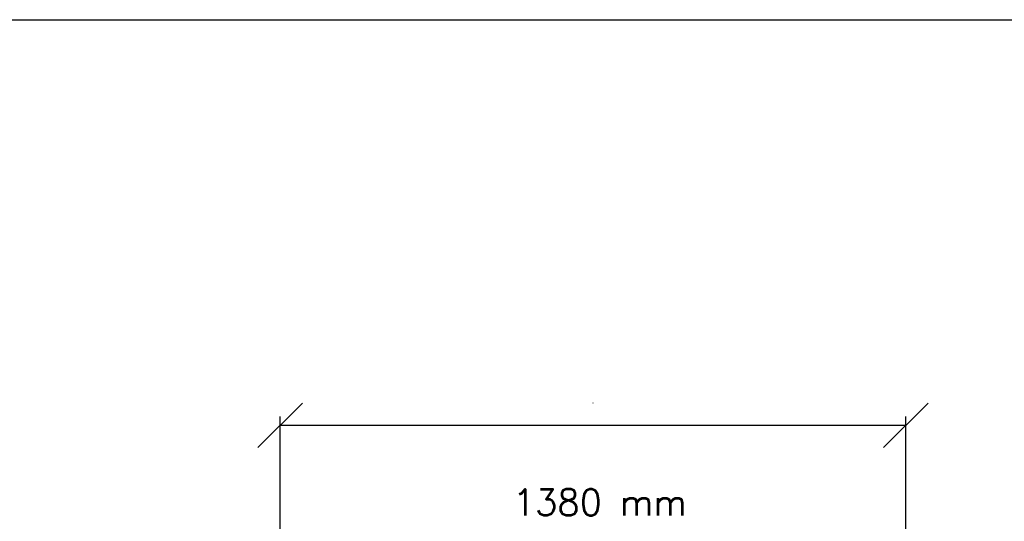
# Model space of a CAD drawing. Header units: millimetres. Extents: x 6435372 to 7248404, y 1559872 to 1886246.
# Tile 119 of 207: x 6983335 to 6985546, y 1645277 to 1646403. Entities that reach past the tile are written whole.
import ezdxf

# ---------------------------------------------------------------- set-up
doc = ezdxf.new("R2010")
doc.units = ezdxf.units.MM
doc.layers.add('Koty VzT', color=7, linetype='Continuous', lineweight=15)
doc.styles.add('ROMANS', font='ROMANS', dxfattribs={"height": 0.2})
doc.styles.get("Standard").update_dxf_attribs({"font": 'romans.shx'})
doc.dimstyles.new('koty50', dxfattribs={"dimtxt": 100, "dimasz": 100, "dimexe": 20, "dimexo": 100, "dimgap": 50, "dimtad": 3, "dimdec": 0, "dimtxsty": 'ROMANS', "dimblk": 'OBLIQUE', "dimcen": -3, "dimclrd": 7, "dimclre": 7, "dimclrt": 7, "dimadec": 0, "dimazin": 0, "dimtfac": 1, "dimtdec": 0, "dimtmove": 0, "dimatfit": 3, "dimldrblk": 'OPEN30', "dimfxl": 1, "dimarcsym": 0})

# ---------------------------------------------------------------- blocks, each defined once
blk = doc.blocks.new('_Oblique')
at = {"color": 0, "lineweight": -2}
blk.add_line((-0.5, -0.5), (0.5, 0.5), dxfattribs=at)
blk = doc.blocks.new('*D1077')
at = {"layer": 'DEFPOINTS', "color": 0, "transparency": 16777216}
for p in [(6985325.5, 1645492.2), (6983920.2, 1644973), (6985325.5, 1644963.3)]:
    blk.add_point(p, dxfattribs=at)
at = {"layer": 'Koty VzT', "color": 7, "lineweight": -2, "transparency": 16777216}
for p, q in [((6983920.2, 1645073), (6983920.2, 1645512.2)), ((6985325.5, 1645063.3), (6985325.5, 1645512.2)), ((6983920.2, 1645492.2), (6985325.5, 1645492.2))]:
    blk.add_line(p, q, dxfattribs=at)
at = {"layer": 'Koty VzT', "color": 7, "lineweight": -2, "transparency": 16777216, "xscale": 100, "yscale": 100, "zscale": 100, "rotation": 180}
blk.add_blockref('_Oblique', (6983920.2, 1645492.2), dxfattribs=at)
at = {"layer": 'Koty VzT', "color": 7, "lineweight": -2, "transparency": 16777216, "xscale": 100, "yscale": 100, "zscale": 100}
blk.add_blockref('_Oblique', (6985325.5, 1645492.2), dxfattribs=at)
at = {"layer": 'Koty VzT', "color": 7, "transparency": 16777216, "insert": (6984622.8, 1645542.3), "char_height": 0.2, "attachment_point": 5, "style": 'ROMANS'}
blk.add_mtext('1380', dxfattribs=at)
blk = doc.blocks.new('_Open30')
at = {"color": 0, "lineweight": -2}
for p, q in [((-1, 0.268), (0, 0)), ((0, 0), (-1, -0.268)), ((0, 0), (-1, 0))]:
    blk.add_line(p, q, dxfattribs=at)

msp = doc.modelspace()

# ---------------------------------------------------------------- linework, layer by layer
at = {"flags": 128}
msp.add_lwpolyline([(6960255.8, 1646402.6), (6991755.8, 1646402.6), (6991755.8, 1624127.6), (6960255.8, 1624127.6)], close=True, dxfattribs=at)

# ---------------------------------------------------------------- texts
at = {"layer": 'Koty VzT'}
msp.add_text('1380 mm', height=58.44, dxfattribs=at).set_placement((6984442.6, 1645290))

# ---------------------------------------------------------------- dimensions: what is measured, and where the dimension line sits
dim = msp.add_linear_dim(base=(6985325.5, 1645492.2), p1=(6983920.2, 1644973), p2=(6985325.5, 1644963.3), text='1380', dimstyle='koty50', dxfattribs=at)
dim.commit()
dim.dimension.update_dxf_attribs({"geometry": '*D1077', "text_midpoint": (6984622.8, 1645542.3)})

doc.saveas('drawing.dxf')
